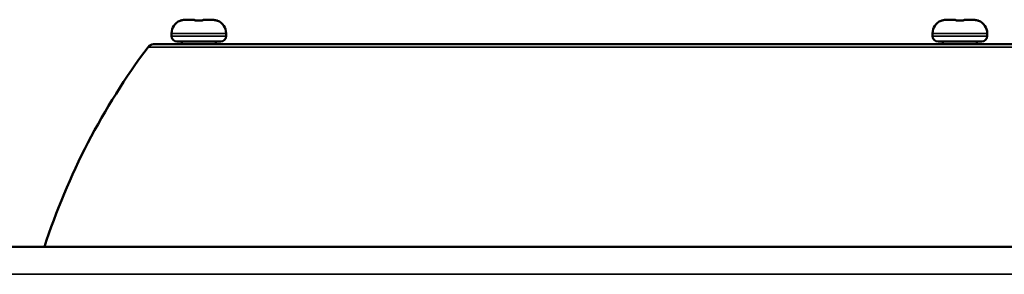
# Model space of a CAD drawing. Header units: millimetres. Extents: x 50 to 3176, y 50 to 2109.
# Tile 130 of 256: x 1024 to 1096, y 533 to 552. Entities that reach past the tile are written whole.
import ezdxf

# ---------------------------------------------------------------- set-up
doc = ezdxf.new("R2010")
doc.units = ezdxf.units.MM
doc.header["$LTSCALE"] = 10
doc.layers.add('Visible (ISO)', color=7, linetype='Continuous', lineweight=50)
doc.layers.add('Visible Narrow (ISO)', color=7, linetype='Continuous', lineweight=35)

msp = doc.modelspace()

# ---------------------------------------------------------------- linework, layer by layer
at = {"layer": 'Visible (ISO)'}
for p, q in [((1036.853, 551.5584), (1036.2662, 551.5584)), ((1038.1397, 551.5584), (1037.553, 551.5584)), ((1038.1398, 551.5584), (1038.1397, 551.5584)), ((1092.603, 551.5584), (1092.0162, 551.5584)), ((1093.8897, 551.5584), (1093.303, 551.5584)), ((1093.8898, 551.5584), (1093.8897, 551.5584)), ((1035.203, 550.3584), (1035.203, 550.5584)), ((1039.203, 550.3584), (1039.203, 550.5584)), ((1090.953, 550.3584), (1090.953, 550.5584)), ((1094.953, 550.3584), (1094.953, 550.5584)), ((1033.8815, 549.7584), (1152.0244, 549.7584)), ((1035.603, 549.9584), (1038.803, 549.9584)), ((1035.953, 549.9584), (1035.953, 549.7584)), ((1038.453, 549.9584), (1038.453, 549.7584)), ((1091.353, 549.9584), (1094.553, 549.9584)), ((1091.703, 549.9584), (1091.703, 549.7584)), ((1094.203, 549.9584), (1094.203, 549.7584)), ((1012.953, 534.9384), (1362.953, 534.9384))]:
    msp.add_line(p, q, dxfattribs=at)
for centre, radius, start, end in [((1036.203, 550.5584), 1, 111.618238, 180), ((1035.853, 551.4416), 0.05, 84.745949, 111.61819), ((1036.853, 551.5084), 0.05, 11.510579, 90.006599), ((1037.553, 551.5084), 0.05, 89.992031, 168.489748), ((1038.553, 551.4416), 0.05, 68.38181, 95.254178), ((1038.203, 550.5584), 1, 0, 68.381762), ((1091.953, 550.5584), 1, 111.618238, 180), ((1091.603, 551.4416), 0.05, 84.745949, 111.61819), ((1092.603, 551.5084), 0.05, 11.510579, 90.006599), ((1093.303, 551.5084), 0.05, 89.992031, 168.489748), ((1094.303, 551.4416), 0.05, 68.38181, 95.254178), ((1093.953, 550.5584), 1, 0, 68.381762), ((1035.603, 550.3584), 0.4, 180, 270), ((1038.803, 550.3584), 0.4, 270, 0), ((1091.353, 550.3584), 0.4, 180, 270), ((1094.553, 550.3584), 0.4, 270, 0), ((1033.8815, 549.2584), 0.5, 90, 143.079558), ((1073.6394, 519.4356), 50.2, 143.125527, 162.01176)]:
    msp.add_arc(centre, radius, start, end, dxfattribs=at)
for centre, major_axis, ratio, start_param, end_param in [((1036.2651, 550.4605), (-0.9192, -0.6011), 0.999555, 4.1324534, 4.1324806), ((1037.9617, 550.0302), (-0.5723, -1.4543), 0.8204583, 3.4538095, 3.4538887), ((1092.0151, 550.4605), (-0.9192, -0.6011), 0.999555, 4.1324534, 4.1324806), ((1093.7117, 550.0302), (-0.5723, -1.4543), 0.8204583, 3.4538095, 3.4538887)]:
    msp.add_ellipse(centre, major_axis=major_axis, ratio=ratio, start_param=start_param, end_param=end_param, dxfattribs=at)
for points, knots in [([(1035.8489, 551.4895), (1035.8489, 551.4895), (1035.8493, 551.4895), (1035.8513, 551.4899), (1035.8538, 551.4905), (1035.8621, 551.4925), (1035.8695, 551.4944), (1035.89, 551.4998), (1035.9045, 551.5037), (1035.9395, 551.5128), (1035.961, 551.5181), (1036.0085, 551.5291), (1036.0353, 551.5347), (1036.0733, 551.5416), (1036.0842, 551.5435), (1036.0952, 551.5452)], [0.010469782, 0.010469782, 0.010469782, 0.010469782, 0.011845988, 0.011845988, 0.014821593, 0.014821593, 0.019888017, 0.019888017, 0.026621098, 0.026621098, 0.034335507, 0.034335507, 0.042673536, 0.042673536, 0.046004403, 0.046004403, 0.046004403, 0.046004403]), ([(1035.8575, 551.4914), (1035.8628, 551.4927), (1035.87, 551.4945), (1035.8902, 551.4999), (1035.9047, 551.5038), (1035.9397, 551.5128), (1035.9612, 551.5182), (1036.0087, 551.5291), (1036.0355, 551.5348), (1036.0735, 551.5416), (1036.0843, 551.5435), (1036.0952, 551.5452)], [0.015029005, 0.015029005, 0.015029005, 0.015029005, 0.019910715, 0.019910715, 0.026641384, 0.026641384, 0.034355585, 0.034355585, 0.042695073, 0.042695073, 0.045998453, 0.045998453, 0.045998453, 0.045998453]), ([(1036.0952, 551.5452), (1036.1065, 551.547), (1036.1179, 551.5486), (1036.1406, 551.5514), (1036.1519, 551.5526), (1036.1747, 551.5547), (1036.1861, 551.5556), (1036.209, 551.557), (1036.2204, 551.5576), (1036.2433, 551.5583), (1036.2547, 551.5584), (1036.2662, 551.5584)], [4.55761707, 4.55761707, 4.55761707, 4.55761707, 4.58864043, 4.58864043, 4.61966379, 4.61966379, 4.65068714, 4.65068714, 4.6817105, 4.6817105, 4.71273386, 4.71273386, 4.71273386, 4.71273386]), ([(1036.8918, 551.5238), (1036.8918, 551.5238), (1036.8921, 551.5236), (1036.8938, 551.5225), (1036.8963, 551.5211), (1036.9046, 551.5171), (1036.9115, 551.5144), (1036.9306, 551.508), (1036.9441, 551.5044), (1036.9765, 551.4977), (1036.9962, 551.4947), (1037.0382, 551.4907), (1037.061, 551.4897), (1037.0896, 551.4898), (1037.0956, 551.4899), (1037.1015, 551.4901)], [0.007262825, 0.007262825, 0.007262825, 0.007262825, 0.008737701, 0.008737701, 0.012013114, 0.012013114, 0.016718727, 0.016718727, 0.022857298, 0.022857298, 0.029711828, 0.029711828, 0.036563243, 0.036563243, 0.038340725, 0.038340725, 0.038340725, 0.038340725]), ([(1037.1015, 551.4901), (1037.1082, 551.4903), (1037.115, 551.4905), (1037.1285, 551.4908), (1037.1353, 551.4909), (1037.1488, 551.4912), (1037.1556, 551.4913), (1037.1691, 551.4914), (1037.1759, 551.4915), (1037.1894, 551.4916), (1037.1962, 551.4916), (1037.203, 551.4916)], [4.682809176, 4.682809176, 4.682809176, 4.682809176, 4.688740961, 4.688740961, 4.694672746, 4.694672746, 4.700604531, 4.700604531, 4.706536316, 4.706536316, 4.712468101, 4.712468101, 4.712468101, 4.712468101]), ([(1037.203, 551.4916), (1037.2097, 551.4916), (1037.2165, 551.4916), (1037.23, 551.4915), (1037.2368, 551.4914), (1037.2503, 551.4913), (1037.2571, 551.4912), (1037.2706, 551.4909), (1037.2774, 551.4908), (1037.2909, 551.4905), (1037.2977, 551.4903), (1037.3044, 551.4901)], [4.712359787, 4.712359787, 4.712359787, 4.712359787, 4.718271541, 4.718271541, 4.724183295, 4.724183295, 4.730095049, 4.730095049, 4.736006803, 4.736006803, 4.741918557, 4.741918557, 4.741918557, 4.741918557]), ([(1037.3044, 551.4901), (1037.3271, 551.4894), (1037.3501, 551.4899), (1037.3927, 551.4928), (1037.4129, 551.4952), (1037.449, 551.5014), (1037.4653, 551.5053), (1037.4919, 551.5132), (1037.5026, 551.5175), (1037.5113, 551.522), (1037.5131, 551.5231), (1037.514, 551.5238), (1037.5141, 551.5238), (1037.5141, 551.5238)], [0, 0, 0, 0, 0.006808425, 0.006808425, 0.013457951, 0.013457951, 0.02024146, 0.02024146, 0.027148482, 0.027148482, 0.030157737, 0.030157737, 0.031049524, 0.031049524, 0.031049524, 0.031049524]), ([(1037.3044, 551.4901), (1037.3271, 551.4894), (1037.3501, 551.4899), (1037.3927, 551.4928), (1037.4128, 551.4952), (1037.4489, 551.5014), (1037.4652, 551.5052), (1037.4889, 551.5123), (1037.4977, 551.5156), (1037.504, 551.5184)], [0, 0, 0, 0, 0.00680182, 0.00680182, 0.013453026, 0.013453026, 0.020233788, 0.020233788, 0.025622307, 0.025622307, 0.025622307, 0.025622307]), ([(1038.1398, 551.5584), (1038.1512, 551.5584), (1038.1627, 551.5583), (1038.1856, 551.5576), (1038.197, 551.557), (1038.2198, 551.5556), (1038.2312, 551.5547), (1038.254, 551.5526), (1038.2654, 551.5514), (1038.2881, 551.5486), (1038.2994, 551.547), (1038.3107, 551.5452)], [4.712098, 4.712098, 4.712098, 4.712098, 4.74311261, 4.74311261, 4.77412723, 4.77412723, 4.80514184, 4.80514184, 4.83615646, 4.83615646, 4.86717107, 4.86717107, 4.86717107, 4.86717107]), ([(1038.3107, 551.5452), (1038.3397, 551.5407), (1038.3689, 551.5351), (1038.4228, 551.5234), (1038.4483, 551.5173), (1038.4924, 551.5061), (1038.5117, 551.5009), (1038.5334, 551.4952), (1038.5393, 551.4937), (1038.5457, 551.4921), (1038.5471, 551.4917), (1038.5484, 551.4914)], [0, 0, 0, 0, 0.00879892, 0.00879892, 0.017437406, 0.017437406, 0.02589142, 0.02589142, 0.029749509, 0.029749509, 0.030940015, 0.030940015, 0.030940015, 0.030940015]), ([(1038.3107, 551.5452), (1038.3397, 551.5406), (1038.3689, 551.535), (1038.4229, 551.5234), (1038.4484, 551.5173), (1038.4924, 551.5061), (1038.5118, 551.5009), (1038.5334, 551.4952), (1038.5394, 551.4937), (1038.5486, 551.4913), (1038.5522, 551.4905), (1038.556, 551.4896), (1038.557, 551.4895), (1038.557, 551.4895)], [0, 0, 0, 0, 0.008809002, 0.008809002, 0.017447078, 0.017447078, 0.025900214, 0.025900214, 0.029755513, 0.029755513, 0.033245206, 0.033245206, 0.035488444, 0.035488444, 0.035488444, 0.035488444]), ([(1091.5989, 551.4895), (1091.5989, 551.4895), (1091.5993, 551.4895), (1091.6013, 551.4899), (1091.6038, 551.4905), (1091.6121, 551.4925), (1091.6195, 551.4944), (1091.64, 551.4998), (1091.6545, 551.5037), (1091.6895, 551.5128), (1091.711, 551.5181), (1091.7585, 551.5291), (1091.7853, 551.5347), (1091.8233, 551.5416), (1091.8342, 551.5435), (1091.8452, 551.5452)], [0.010469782, 0.010469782, 0.010469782, 0.010469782, 0.011845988, 0.011845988, 0.014821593, 0.014821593, 0.019888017, 0.019888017, 0.026621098, 0.026621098, 0.034335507, 0.034335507, 0.042673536, 0.042673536, 0.046004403, 0.046004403, 0.046004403, 0.046004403]), ([(1091.6075, 551.4914), (1091.6128, 551.4927), (1091.62, 551.4945), (1091.6402, 551.4999), (1091.6547, 551.5038), (1091.6897, 551.5128), (1091.7112, 551.5182), (1091.7587, 551.5291), (1091.7855, 551.5348), (1091.8235, 551.5416), (1091.8343, 551.5435), (1091.8452, 551.5452)], [0.015029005, 0.015029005, 0.015029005, 0.015029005, 0.019910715, 0.019910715, 0.026641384, 0.026641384, 0.034355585, 0.034355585, 0.042695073, 0.042695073, 0.045998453, 0.045998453, 0.045998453, 0.045998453]), ([(1091.8452, 551.5452), (1091.8565, 551.547), (1091.8679, 551.5486), (1091.8906, 551.5514), (1091.9019, 551.5526), (1091.9247, 551.5547), (1091.9361, 551.5556), (1091.959, 551.557), (1091.9704, 551.5576), (1091.9933, 551.5583), (1092.0047, 551.5584), (1092.0162, 551.5584)], [4.55761707, 4.55761707, 4.55761707, 4.55761707, 4.58864043, 4.58864043, 4.61966379, 4.61966379, 4.65068714, 4.65068714, 4.6817105, 4.6817105, 4.71273386, 4.71273386, 4.71273386, 4.71273386]), ([(1092.6418, 551.5238), (1092.6418, 551.5238), (1092.6421, 551.5236), (1092.6438, 551.5225), (1092.6463, 551.5211), (1092.6546, 551.5171), (1092.6615, 551.5144), (1092.6806, 551.508), (1092.6941, 551.5044), (1092.7265, 551.4977), (1092.7462, 551.4947), (1092.7882, 551.4907), (1092.811, 551.4897), (1092.8396, 551.4898), (1092.8456, 551.4899), (1092.8515, 551.4901)], [0.007262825, 0.007262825, 0.007262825, 0.007262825, 0.008737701, 0.008737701, 0.012013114, 0.012013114, 0.016718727, 0.016718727, 0.022857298, 0.022857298, 0.029711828, 0.029711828, 0.036563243, 0.036563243, 0.038340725, 0.038340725, 0.038340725, 0.038340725]), ([(1092.8515, 551.4901), (1092.8582, 551.4903), (1092.865, 551.4905), (1092.8785, 551.4908), (1092.8853, 551.4909), (1092.8988, 551.4912), (1092.9056, 551.4913), (1092.9191, 551.4914), (1092.9259, 551.4915), (1092.9394, 551.4916), (1092.9462, 551.4916), (1092.953, 551.4916)], [4.682809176, 4.682809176, 4.682809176, 4.682809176, 4.688740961, 4.688740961, 4.694672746, 4.694672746, 4.700604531, 4.700604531, 4.706536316, 4.706536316, 4.712468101, 4.712468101, 4.712468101, 4.712468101]), ([(1092.953, 551.4916), (1092.9597, 551.4916), (1092.9665, 551.4916), (1092.98, 551.4915), (1092.9868, 551.4914), (1093.0003, 551.4913), (1093.0071, 551.4912), (1093.0206, 551.4909), (1093.0274, 551.4908), (1093.0409, 551.4905), (1093.0477, 551.4903), (1093.0544, 551.4901)], [4.712359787, 4.712359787, 4.712359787, 4.712359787, 4.718271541, 4.718271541, 4.724183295, 4.724183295, 4.730095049, 4.730095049, 4.736006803, 4.736006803, 4.741918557, 4.741918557, 4.741918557, 4.741918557]), ([(1093.0544, 551.4901), (1093.0771, 551.4894), (1093.1001, 551.4899), (1093.1427, 551.4928), (1093.1629, 551.4952), (1093.199, 551.5014), (1093.2153, 551.5053), (1093.2419, 551.5132), (1093.2526, 551.5175), (1093.2613, 551.522), (1093.2631, 551.5231), (1093.264, 551.5238), (1093.2641, 551.5238), (1093.2641, 551.5238)], [0, 0, 0, 0, 0.006808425, 0.006808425, 0.013457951, 0.013457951, 0.02024146, 0.02024146, 0.027148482, 0.027148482, 0.030157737, 0.030157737, 0.031049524, 0.031049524, 0.031049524, 0.031049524]), ([(1093.0544, 551.4901), (1093.0771, 551.4894), (1093.1001, 551.4899), (1093.1427, 551.4928), (1093.1628, 551.4952), (1093.1989, 551.5014), (1093.2152, 551.5052), (1093.2389, 551.5123), (1093.2477, 551.5156), (1093.254, 551.5184)], [0, 0, 0, 0, 0.00680182, 0.00680182, 0.013453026, 0.013453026, 0.020233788, 0.020233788, 0.02562286, 0.02562286, 0.02562286, 0.02562286]), ([(1093.8898, 551.5584), (1093.9012, 551.5584), (1093.9127, 551.5583), (1093.9356, 551.5576), (1093.947, 551.557), (1093.9698, 551.5556), (1093.9812, 551.5547), (1094.004, 551.5526), (1094.0154, 551.5514), (1094.0381, 551.5486), (1094.0494, 551.547), (1094.0607, 551.5452)], [4.712098, 4.712098, 4.712098, 4.712098, 4.74311261, 4.74311261, 4.77412723, 4.77412723, 4.80514184, 4.80514184, 4.83615646, 4.83615646, 4.86717107, 4.86717107, 4.86717107, 4.86717107]), ([(1094.0607, 551.5452), (1094.0897, 551.5407), (1094.1189, 551.5351), (1094.1728, 551.5234), (1094.1983, 551.5173), (1094.2424, 551.5061), (1094.2617, 551.5009), (1094.2834, 551.4952), (1094.2893, 551.4937), (1094.2957, 551.4921), (1094.2971, 551.4917), (1094.2984, 551.4914)], [0, 0, 0, 0, 0.00879892, 0.00879892, 0.017437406, 0.017437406, 0.02589142, 0.02589142, 0.029749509, 0.029749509, 0.030940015, 0.030940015, 0.030940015, 0.030940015]), ([(1094.0607, 551.5452), (1094.0897, 551.5406), (1094.1189, 551.535), (1094.1729, 551.5234), (1094.1984, 551.5173), (1094.2424, 551.5061), (1094.2618, 551.5009), (1094.2834, 551.4952), (1094.2894, 551.4937), (1094.2986, 551.4913), (1094.3022, 551.4905), (1094.306, 551.4896), (1094.307, 551.4895), (1094.307, 551.4895)], [0, 0, 0, 0, 0.008809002, 0.008809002, 0.017447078, 0.017447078, 0.025900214, 0.025900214, 0.029755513, 0.029755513, 0.033245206, 0.033245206, 0.035488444, 0.035488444, 0.035488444, 0.035488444])]:
    msp.add_open_spline(points, degree=3, knots=knots, dxfattribs=at)
at = {"layer": 'Visible Narrow (ISO)'}
for p, q in [((1035.8344, 551.4865), (1035.8345, 551.4881)), ((1036.0952, 551.5451), (1036.0952, 551.5452)), ((1037.1016, 551.4865), (1037.1015, 551.4901)), ((1038.3107, 551.5451), (1038.3107, 551.5452)), ((1038.5714, 551.4881), (1038.5715, 551.4865)), ((1091.5844, 551.4865), (1091.5845, 551.4881)), ((1091.8452, 551.5451), (1091.8452, 551.5452)), ((1092.8516, 551.4865), (1092.8515, 551.4901)), ((1094.0607, 551.5451), (1094.0607, 551.5452)), ((1094.3214, 551.4881), (1094.3215, 551.4865)), ((1035.203, 550.5584), (1039.203, 550.5584)), ((1039.203, 550.3584), (1035.203, 550.3584)), ((1090.953, 550.5584), (1094.953, 550.5584)), ((1094.953, 550.3584), (1090.953, 550.3584)), ((1092.9519, 549.5588), (1033.4818, 549.5588)), ((1093.2676, 549.5586), (1092.9519, 549.5586)), ((1152.4242, 549.5588), (1093.2676, 549.5588)), ((1362.953, 532.9384), (1012.953, 532.9384))]:
    msp.add_line(p, q, dxfattribs=at)
for centre, major_axis, ratio, start_param, end_param in [((1035.853, 551.4401), (0.0464, 0.0186), 0.9996843, 1.2092891, 1.5707963), ((1036.2651, 550.4605), (-0.9192, -0.6011), 0.999555, 4.1324865, 4.2887969), ((1036.8957, 550.0257), (-0.0427, 1.5328), 0.0140712, 6.2831071, 6.4145511), ((1036.853, 551.4958), (0.0427, 0.0257), 0.9944264, 0, 1.0733845), ((1037.553, 551.4958), (-0.0427, 0.0257), 0.9944244, 5.2095415, 6.2831853), ((1037.5251, 550.4605), (0.0279, 1.0979), 0.0163779, 6.1278769, 6.2838403), ((1037.9617, 550.0302), (-0.5723, -1.4543), 0.8204583, 3.3219244, 3.4538095), ((1038.553, 551.4401), (0.05, -0.0009), 0.9995645, 1.209303, 1.5707963), ((1091.603, 551.4401), (0.0464, 0.0186), 0.9996843, 1.2092891, 1.5707963), ((1092.0151, 550.4605), (-0.9192, -0.6011), 0.999555, 4.1324865, 4.2887969), ((1092.6457, 550.0257), (-0.0427, 1.5328), 0.0140712, 6.2831071, 6.4145511), ((1092.603, 551.4958), (0.0427, 0.0257), 0.9944264, 0, 1.0733845), ((1093.303, 551.4958), (-0.0427, 0.0257), 0.9944244, 5.2095415, 6.2831853), ((1093.2751, 550.4605), (0.0279, 1.0979), 0.0163779, 6.1278769, 6.2838403), ((1093.7117, 550.0302), (-0.5723, -1.4543), 0.8204583, 3.3219244, 3.4538095), ((1094.303, 551.4401), (0.05, -0.0009), 0.9995645, 1.209303, 1.5707963)]:
    msp.add_ellipse(centre, major_axis=major_axis, ratio=ratio, start_param=start_param, end_param=end_param, dxfattribs=at)
for points, knots in [([(1036.0952, 551.5451), (1036.0765, 551.5422), (1036.0583, 551.5389), (1036.0386, 551.535), (1036.0362, 551.5346), (1036.0192, 551.5311), (1036.0052, 551.5281), (1035.987, 551.524), (1035.9825, 551.5229), (1035.9669, 551.5193), (1035.9561, 551.5167), (1035.9394, 551.5125), (1035.9333, 551.5109), (1035.9149, 551.5062), (1035.9036, 551.5032), (1035.8913, 551.4999), (1035.8889, 551.4993), (1035.8771, 551.4961), (1035.8689, 551.4939), (1035.8604, 551.4917), (1035.859, 551.4913), (1035.8522, 551.4896), (1035.8477, 551.4885), (1035.8425, 551.4873), (1035.8411, 551.487), (1035.8365, 551.4861), (1035.8347, 551.486), (1035.8344, 551.4864), (1035.8344, 551.4864), (1035.8344, 551.4865)], [0, 0, 0, 0, 0.1253465, 0.1253465, 0.1428571, 0.1428571, 0.2499687, 0.2499687, 0.2857143, 0.2857143, 0.3740097, 0.3740097, 0.4285714, 0.4285714, 0.5438275, 0.5438275, 0.5714286, 0.5714286, 0.6885438, 0.6885438, 0.7142857, 0.7142857, 0.8116697, 0.8116697, 0.8571429, 0.8571429, 0.9791801, 0.9791801, 1, 1, 1, 1]), ([(1037.1016, 551.4865), (1037.0873, 551.486), (1037.0729, 551.486), (1037.0551, 551.4865), (1037.0519, 551.4867), (1037.0369, 551.4873), (1037.0251, 551.4881), (1037.0075, 551.4897), (1037.0015, 551.4904), (1036.9823, 551.4927), (1036.97, 551.4946), (1036.9551, 551.4975), (1036.952, 551.4981), (1036.9365, 551.5013), (1036.9248, 551.5043), (1036.9122, 551.508), (1036.9104, 551.5086), (1036.9009, 551.5116), (1036.8938, 551.5142), (1036.8836, 551.5184), (1036.8801, 551.5199), (1036.8706, 551.5245), (1036.8654, 551.5274), (1036.8598, 551.5315), (1036.8584, 551.5326), (1036.8533, 551.5372), (1036.8512, 551.5407), (1036.8506, 551.5443), (1036.8505, 551.5447), (1036.8505, 551.5451)], [0, 0, 0, 0, 0.11695905, 0.11695905, 0.14285714, 0.14285714, 0.23614453, 0.23614453, 0.28571429, 0.28571429, 0.39849325, 0.39849325, 0.42857143, 0.42857143, 0.55086202, 0.55086202, 0.57142857, 0.57142857, 0.66153833, 0.66153833, 0.71428571, 0.71428571, 0.8178296, 0.8178296, 0.85714286, 0.85714286, 0.98213034, 0.98213034, 0.99999943, 0.99999943, 0.99999943, 0.99999943]), ([(1037.1016, 551.4865), (1037.1127, 551.4869), (1037.1351, 551.4875), (1037.1689, 551.488), (1037.1916, 551.4881), (1037.203, 551.4881)], [0.00002294, 0.00002294, 0.00002294, 0.00002294, 0.33333333, 0.66666667, 0.99997983, 0.99997983, 0.99997983, 0.99997983]), ([(1037.203, 551.4881), (1037.2143, 551.4881), (1037.237, 551.488), (1037.2708, 551.4875), (1037.2932, 551.4869), (1037.3043, 551.4865)], [0, 0, 0, 0, 0.33333333, 0.66666667, 0.99997651, 0.99997651, 0.99997651, 0.99997651]), ([(1037.5554, 551.5451), (1037.5554, 551.5424), (1037.554, 551.5393), (1037.5505, 551.5355), (1037.5498, 551.5347), (1037.5461, 551.5313), (1037.5423, 551.5286), (1037.5351, 551.5245), (1037.5326, 551.5232), (1037.5247, 551.5193), (1037.5186, 551.5167), (1037.5075, 551.5125), (1037.5028, 551.5109), (1037.4877, 551.5061), (1037.4766, 551.5031), (1037.462, 551.4998), (1037.4591, 551.4992), (1037.4436, 551.4959), (1037.4304, 551.4937), (1037.4138, 551.4915), (1037.4111, 551.4912), (1037.3969, 551.4895), (1037.3848, 551.4884), (1037.367, 551.4873), (1037.3614, 551.487), (1037.3408, 551.4861), (1037.3263, 551.486), (1037.3094, 551.4864), (1037.3069, 551.4864), (1037.3043, 551.4865)], [0.0000006, 0.0000006, 0.0000006, 0.0000006, 0.11611695, 0.11611695, 0.14285714, 0.14285714, 0.24048209, 0.24048209, 0.28571429, 0.28571429, 0.3718675, 0.3718675, 0.42857143, 0.42857143, 0.5438592, 0.5438592, 0.57142857, 0.57142857, 0.69155404, 0.69155404, 0.71428571, 0.71428571, 0.81136544, 0.81136544, 0.85714286, 0.85714286, 0.97829927, 0.97829927, 1, 1, 1, 1]), ([(1038.5715, 551.4865), (1038.5717, 551.486), (1038.5703, 551.486), (1038.5675, 551.4865), (1038.5669, 551.4866), (1038.5664, 551.4867), (1038.5658, 551.4868), (1038.5631, 551.4874), (1038.5594, 551.4882), (1038.5549, 551.4893), (1038.5526, 551.4899), (1038.5501, 551.4905), (1038.5475, 551.4912), (1038.5412, 551.4928), (1038.534, 551.4947), (1038.5256, 551.497), (1038.5233, 551.4976), (1038.521, 551.4982), (1038.5186, 551.4988), (1038.5088, 551.5015), (1038.4977, 551.5044), (1038.4853, 551.5077), (1038.4832, 551.5082), (1038.4811, 551.5087), (1038.479, 551.5093), (1038.4689, 551.5119), (1038.4581, 551.5146), (1038.4466, 551.5174), (1038.441, 551.5188), (1038.4352, 551.5202), (1038.4294, 551.5215), (1038.4152, 551.5249), (1038.4005, 551.5282), (1038.3852, 551.5314), (1038.3812, 551.5322), (1038.3773, 551.533), (1038.3733, 551.5338), (1038.3555, 551.5375), (1038.3367, 551.5409), (1038.3172, 551.5441), (1038.315, 551.5445), (1038.3129, 551.5448), (1038.3107, 551.5451)], [0, 0, 0, 0, 0.1213009, 0.1213009, 0.1213009, 0.1428571, 0.1428571, 0.1428571, 0.2376759, 0.2376759, 0.2376759, 0.2857143, 0.2857143, 0.2857143, 0.3980318, 0.3980318, 0.3980318, 0.4285714, 0.4285714, 0.4285714, 0.5512043, 0.5512043, 0.5512043, 0.5714286, 0.5714286, 0.5714286, 0.6670789, 0.6670789, 0.6670789, 0.7142857, 0.7142857, 0.7142857, 0.8281347, 0.8281347, 0.8281347, 0.8571429, 0.8571429, 0.8571429, 0.9858595, 0.9858595, 0.9858595, 1, 1, 1, 1]), ([(1091.8452, 551.5451), (1091.8265, 551.5422), (1091.8083, 551.5389), (1091.7886, 551.535), (1091.7862, 551.5346), (1091.7692, 551.5311), (1091.7552, 551.5281), (1091.737, 551.524), (1091.7325, 551.5229), (1091.7169, 551.5193), (1091.7061, 551.5167), (1091.6894, 551.5125), (1091.6833, 551.5109), (1091.6649, 551.5062), (1091.6536, 551.5032), (1091.6413, 551.4999), (1091.6389, 551.4993), (1091.6271, 551.4961), (1091.6189, 551.4939), (1091.6104, 551.4917), (1091.609, 551.4913), (1091.6022, 551.4896), (1091.5977, 551.4885), (1091.5925, 551.4873), (1091.5911, 551.487), (1091.5865, 551.4861), (1091.5847, 551.486), (1091.5844, 551.4864), (1091.5844, 551.4864), (1091.5844, 551.4865)], [0, 0, 0, 0, 0.1253465, 0.1253465, 0.1428571, 0.1428571, 0.2499687, 0.2499687, 0.2857143, 0.2857143, 0.3740097, 0.3740097, 0.4285714, 0.4285714, 0.5438275, 0.5438275, 0.5714286, 0.5714286, 0.6885438, 0.6885438, 0.7142857, 0.7142857, 0.8116697, 0.8116697, 0.8571429, 0.8571429, 0.9791801, 0.9791801, 1, 1, 1, 1]), ([(1092.8516, 551.4865), (1092.8373, 551.486), (1092.8229, 551.486), (1092.8051, 551.4865), (1092.8019, 551.4867), (1092.7869, 551.4873), (1092.7751, 551.4881), (1092.7575, 551.4897), (1092.7515, 551.4904), (1092.7323, 551.4927), (1092.72, 551.4946), (1092.7051, 551.4975), (1092.702, 551.4981), (1092.6865, 551.5013), (1092.6748, 551.5043), (1092.6622, 551.508), (1092.6604, 551.5086), (1092.6509, 551.5116), (1092.6438, 551.5142), (1092.6336, 551.5184), (1092.6301, 551.5199), (1092.6206, 551.5245), (1092.6154, 551.5274), (1092.6098, 551.5315), (1092.6084, 551.5326), (1092.6033, 551.5372), (1092.6012, 551.5407), (1092.6006, 551.5443), (1092.6005, 551.5447), (1092.6005, 551.5451)], [0, 0, 0, 0, 0.11695905, 0.11695905, 0.14285714, 0.14285714, 0.23614453, 0.23614453, 0.28571429, 0.28571429, 0.39849325, 0.39849325, 0.42857143, 0.42857143, 0.55086202, 0.55086202, 0.57142857, 0.57142857, 0.66153833, 0.66153833, 0.71428571, 0.71428571, 0.8178296, 0.8178296, 0.85714286, 0.85714286, 0.98213034, 0.98213034, 0.99999943, 0.99999943, 0.99999943, 0.99999943]), ([(1092.8516, 551.4865), (1092.8627, 551.4869), (1092.8851, 551.4875), (1092.9189, 551.488), (1092.9416, 551.4881), (1092.953, 551.4881)], [0.00002294, 0.00002294, 0.00002294, 0.00002294, 0.33333333, 0.66666667, 0.99997983, 0.99997983, 0.99997983, 0.99997983]), ([(1092.953, 551.4881), (1092.9643, 551.4881), (1092.987, 551.488), (1093.0208, 551.4875), (1093.0432, 551.4869), (1093.0543, 551.4865)], [0, 0, 0, 0, 0.33333333, 0.66666667, 0.99997651, 0.99997651, 0.99997651, 0.99997651]), ([(1093.3054, 551.5451), (1093.3054, 551.5424), (1093.304, 551.5393), (1093.3005, 551.5355), (1093.2998, 551.5347), (1093.2961, 551.5313), (1093.2923, 551.5286), (1093.2851, 551.5245), (1093.2826, 551.5232), (1093.2747, 551.5193), (1093.2686, 551.5167), (1093.2575, 551.5125), (1093.2528, 551.5109), (1093.2377, 551.5061), (1093.2266, 551.5031), (1093.212, 551.4998), (1093.2091, 551.4992), (1093.1936, 551.4959), (1093.1804, 551.4937), (1093.1638, 551.4915), (1093.1611, 551.4912), (1093.1469, 551.4895), (1093.1348, 551.4884), (1093.117, 551.4873), (1093.1114, 551.487), (1093.0908, 551.4861), (1093.0763, 551.486), (1093.0594, 551.4864), (1093.0569, 551.4864), (1093.0543, 551.4865)], [0.0000006, 0.0000006, 0.0000006, 0.0000006, 0.11611695, 0.11611695, 0.14285714, 0.14285714, 0.24048209, 0.24048209, 0.28571429, 0.28571429, 0.3718675, 0.3718675, 0.42857143, 0.42857143, 0.5438592, 0.5438592, 0.57142857, 0.57142857, 0.69155404, 0.69155404, 0.71428571, 0.71428571, 0.81136544, 0.81136544, 0.85714286, 0.85714286, 0.97829927, 0.97829927, 1, 1, 1, 1]), ([(1094.3215, 551.4865), (1094.3217, 551.486), (1094.3203, 551.486), (1094.3175, 551.4865), (1094.3169, 551.4866), (1094.3164, 551.4867), (1094.3158, 551.4868), (1094.3131, 551.4874), (1094.3094, 551.4882), (1094.3049, 551.4893), (1094.3026, 551.4899), (1094.3001, 551.4905), (1094.2975, 551.4912), (1094.2912, 551.4928), (1094.284, 551.4947), (1094.2756, 551.497), (1094.2733, 551.4976), (1094.271, 551.4982), (1094.2686, 551.4988), (1094.2588, 551.5015), (1094.2477, 551.5044), (1094.2353, 551.5077), (1094.2332, 551.5082), (1094.2311, 551.5087), (1094.229, 551.5093), (1094.2189, 551.5119), (1094.2081, 551.5146), (1094.1966, 551.5174), (1094.191, 551.5188), (1094.1852, 551.5202), (1094.1794, 551.5215), (1094.1652, 551.5249), (1094.1505, 551.5282), (1094.1352, 551.5314), (1094.1312, 551.5322), (1094.1273, 551.533), (1094.1233, 551.5338), (1094.1055, 551.5375), (1094.0867, 551.5409), (1094.0672, 551.5441), (1094.065, 551.5445), (1094.0629, 551.5448), (1094.0607, 551.5451)], [0, 0, 0, 0, 0.1213009, 0.1213009, 0.1213009, 0.1428571, 0.1428571, 0.1428571, 0.2376759, 0.2376759, 0.2376759, 0.2857143, 0.2857143, 0.2857143, 0.3980318, 0.3980318, 0.3980318, 0.4285714, 0.4285714, 0.4285714, 0.5512043, 0.5512043, 0.5512043, 0.5714286, 0.5714286, 0.5714286, 0.6670789, 0.6670789, 0.6670789, 0.7142857, 0.7142857, 0.7142857, 0.8281347, 0.8281347, 0.8281347, 0.8571429, 0.8571429, 0.8571429, 0.9858595, 0.9858595, 0.9858595, 1, 1, 1, 1])]:
    msp.add_open_spline(points, degree=3, knots=knots, dxfattribs=at)

doc.saveas('drawing.dxf')
